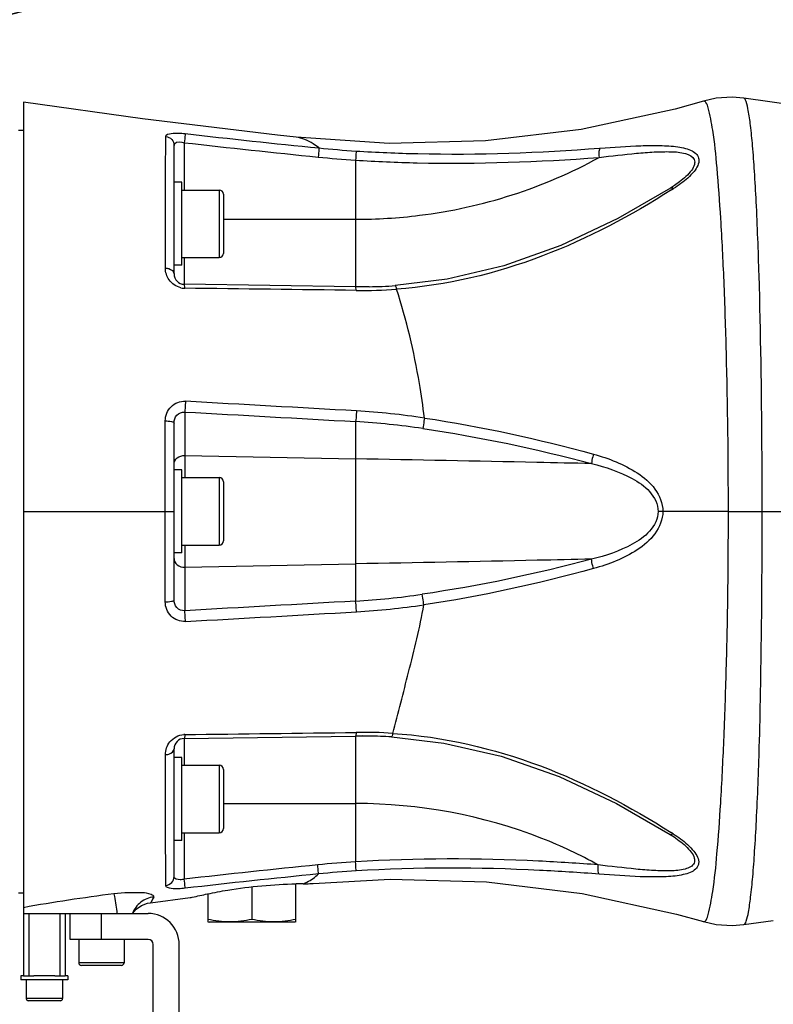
# Model space of a CAD drawing. Header units: millimetres. Extents: x 0 to 11890, y 0 to 8410.
# Tile 63 of 116: x 7020 to 7165, y 1668 to 1857. Entities that reach past the tile are written whole.
import ezdxf

# ---------------------------------------------------------------- set-up
doc = ezdxf.new("R2010")
doc.units = ezdxf.units.MM
doc.header["$LTSCALE"] = 653.95
doc.layers.get('0').update_dxf_attribs({"linetype": 'CONTINUOUS'})
for name, color, linetype in [('304102000234DXF_CONTINUOUS_LINE', 7, 'CONTINUOUS'), ('304104000583DXF_CONTINUOUS_LINE', 7, 'CONTINUOUS'), ('304105000409DXF_CONTINUOUS_LINE', 7, 'CONTINUOUS'), ('501023000062DXF_CONTINUOUS_LINE', 7, 'CONTINUOUS'), ('501023000090DXF_CONTINUOUS_LINE', 7, 'CONTINUOUS'), ('501023000138DXF_CONTINUOUS_LINE', 7, 'CONTINUOUS'), ('504001000007DXF_CONTINUOUS_LINE', 7, 'CONTINUOUS'), ('504001000008DXF_CONTINUOUS_LINE', 7, 'CONTINUOUS'), ('627001000038DXF_CONTINUOUS_LINE', 7, 'CONTINUOUS'), ('JISHUZIL_DXF_DIMENSION', 7, 'CONTINUOUS')]:
    doc.layers.add(name, color=color, linetype=linetype)
doc.styles.get("Standard").update_dxf_attribs({"font": 'txt', "width": 0.7})
doc.dimstyles.new('DIMSTYLE_10', dxfattribs={"dimtxt": 80, "dimasz": 70, "dimexe": 1.5, "dimexo": 0, "dimtad": 1, "dimdec": 1, "dimdsep": 46, "dimtxsty": 'Standard', "dimblk": '_FILLED', "dimblk1": '_FILLED', "dimblk2": '_FILLED', "dimcen": 0.09, "dimclrt": 5, "dimazin": 2, "dimtp": 2, "dimtm": 2, "dimtfac": 1, "dimtdec": 1, "dimtofl": 0, "dimtmove": 0, "dimatfit": 3, "dimldrblk": '_FILLED', "dimfxl": 0, "dimtolj": 1, "dimarcsym": 0})
doc.dimstyles.new('DIMSTYLE_6', dxfattribs={"dimtxt": 80, "dimasz": 70, "dimexe": 1.5, "dimexo": 0, "dimgap": 4, "dimtad": 0, "dimtih": 1, "dimtoh": 1, "dimdec": 1, "dimdsep": 46, "dimtxsty": 'Standard', "dimblk": '_FILLED', "dimblk1": '_FILLED', "dimblk2": '_FILLED', "dimcen": 0.09, "dimclrt": 5, "dimazin": 2, "dimtp": 0.5, "dimtm": 0.5, "dimtfac": 1, "dimtdec": 65535, "dimtofl": 0, "dimtmove": 0, "dimatfit": 3, "dimldrblk": '_FILLED', "dimfxl": 0, "dimtolj": 1, "dimarcsym": 0})
doc.dimstyles.new('DIMSTYLE_7', dxfattribs={"dimtxt": 80, "dimasz": 70, "dimexe": 1.5, "dimexo": 0, "dimtad": 1, "dimdsep": 46, "dimtxsty": 'Standard', "dimblk": '_FILLED', "dimblk1": '_FILLED', "dimblk2": '_FILLED', "dimcen": 0.09, "dimclrt": 5, "dimazin": 2, "dimtp": 0.5, "dimtm": 0.5, "dimtfac": 1, "dimtofl": 0, "dimtmove": 0, "dimatfit": 3, "dimldrblk": '_FILLED', "dimfxl": 0, "dimtolj": 1, "dimarcsym": 0})

# ---------------------------------------------------------------- blocks, each defined once
blk = doc.blocks.new('*D11')
at = {"layer": 'JISHUZIL_DXF_DIMENSION', "color": 2, "linetype": 'Continuous', "transparency": 16777216}
blk.add_line((7782.55, 1762.67), (7249.91, 1762.67), dxfattribs=at)
for start, end in [(93.89526, 167), (0, 72.88208)]:
    blk.add_arc((6653.95, 1762.67), 610.96, start, end, dxfattribs=at)
for points in [[(6068.67, 1970.11), (6058.65, 1900.11), (6087.87, 1964.5)], [(7250.91, 1831.99), (7264.91, 1762.67), (7270.88, 1833.13)]]:
    blk.add_solid(points, dxfattribs=at)
blk = doc.blocks.new('_FILLED')
at = {"color": 0, "linetype": 'ByBlock'}
blk.add_solid([(0, 0), (-1, 0.1429), (-1, -0.1429)], dxfattribs=at)
blk = doc.blocks.new('*D12')
at = {"layer": 'JISHUZIL_DXF_DIMENSION', "color": 2, "linetype": 'Continuous', "transparency": 16777216}
blk.add_line((7782.55, 1762.67), (7249.91, 1762.67), dxfattribs=at)
for start, end in [(287.11792, 360), (193, 266.10474)]:
    blk.add_arc((6653.95, 1762.67), 610.96, start, end, dxfattribs=at)
for points in [[(7270.88, 1692.22), (7264.91, 1762.67), (7250.91, 1693.36)], [(6087.87, 1560.85), (6058.65, 1625.24), (6068.67, 1555.24)]]:
    blk.add_solid(points, dxfattribs=at)
blk = doc.blocks.new('*D13')
at = {"layer": 'JISHUZIL_DXF_DIMENSION', "color": 2, "linetype": 'Continuous', "transparency": 16777216}
for p, q in [((6653.95, 1762.67), (7394.42, 2285.67)), ((6912.06, 1944.98), (6653.95, 1762.67)), ((6912.06, 1944.98), (6912.06, 1944.98))]:
    blk.add_line(p, q, dxfattribs=at)
at = {"layer": 'JISHUZIL_DXF_DIMENSION', "color": 2, "linetype": 'Continuous', "transparency": 16777216, "xscale": 70, "yscale": 70, "zscale": 70, "rotation": 215.2349165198}
blk.add_blockref('_FILLED', (6912.06, 1944.98), dxfattribs=at)
blk = doc.blocks.new('*D19')
at = {"layer": 'JISHUZIL_DXF_DIMENSION', "color": 2, "linetype": 'Continuous', "transparency": 16777216}
for p, q in [((6653.95, 1762.67), (9053.97, 2394.2)), ((8589.72, 2272.04), (6653.95, 1762.67)), ((8589.72, 2272.04), (8589.72, 2272.04))]:
    blk.add_line(p, q, dxfattribs=at)
at = {"layer": 'JISHUZIL_DXF_DIMENSION', "color": 2, "linetype": 'Continuous', "transparency": 16777216, "xscale": 70, "yscale": 70, "zscale": 70, "rotation": 194.7409975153}
blk.add_blockref('_FILLED', (8589.72, 2272.04), dxfattribs=at)

msp = doc.modelspace()

# ---------------------------------------------------------------- linework, layer by layer
at = {"layer": '304102000234DXF_CONTINUOUS_LINE', "color": 7, "linetype": 'Continuous'}
for p, q in [((7020.447, 1841.525), (7020.447, 1685.173)), ((7174.447, 1840.173), (7159.234, 1842.312)), ((7019.447, 1836.173), (7020.447, 1836.173)), ((7049.447, 1808.437), (7049.447, 1833.213)), ((7146.887, 1826.181), (7145.906, 1825.476)), ((7145.906, 1825.476), (7145.141, 1824.979)), ((7084.447, 1805.972), (7051.419, 1806.437)), ((7087.047, 1805.972), (7084.447, 1805.972)), ((7049.447, 1745.644), (7049.447, 1779.703)), ((7051.419, 1718.909), (7084.447, 1719.374)), ((7087.047, 1719.374), (7084.447, 1719.374)), ((7049.447, 1692.298), (7049.447, 1716.909)), ((7145.074, 1700.416), (7145.816, 1699.936)), ((7145.816, 1699.936), (7146.828, 1699.21)), ((7146.827, 1699.21), (7146.832, 1699.207)), ((7019.447, 1689.173), (7020.447, 1689.173)), ((7044.892, 1687.257), (7052.539, 1688.232)), ((7020.447, 1685.173), (7029.447, 1685.173)), ((7041.451, 1685.179), (7041.447, 1685.173)), ((7159.24, 1683.034), (7164.947, 1683.837))]:
    msp.add_line(p, q, dxfattribs=at)
at = {"layer": '304102000234DXF_CONTINUOUS_LINE', "color": 9, "linetype": 'Continuous'}
for p, q in [((7051.419, 1833.73), (7051.419, 1824.599)), ((7084.447, 1830.368), (7084.447, 1805.972)), ((7058.947, 1818.965), (7084.447, 1818.965)), ((7051.419, 1811.599), (7051.419, 1806.437)), ((7047.752, 1762.673), (7047.756, 1780.121)), ((7047.753, 1762.673), (7047.753, 1780.121)), ((7051.494, 1781.82), (7051.494, 1769.173)), ((7084.447, 1779.976), (7084.447, 1745.382)), ((7051.494, 1773.457), (7084.447, 1772.788)), ((7020.447, 1762.673), (7049.447, 1762.673)), ((7156.289, 1762.673), (7142.752, 1762.673)), ((7156.289, 1762.673), (7162.802, 1762.673)), ((7162.802, 1762.673), (7174.447, 1762.673)), ((7051.494, 1756.173), (7051.494, 1743.535)), ((7051.494, 1751.889), (7084.447, 1752.558)), ((7084.447, 1719.374), (7084.447, 1695.133)), ((7051.419, 1718.909), (7051.419, 1713.747)), ((7058.947, 1706.381), (7084.447, 1706.381)), ((7051.419, 1700.747), (7051.419, 1691.778))]:
    msp.add_line(p, q, dxfattribs=at)
at = {"layer": '304102000234DXF_CONTINUOUS_LINE', "color": 7, "linetype": 'Continuous'}
for points in [[(7072.969, 1834.766), (7069.381, 1835.169), (7043.356, 1838.35), (7020.447, 1841.525)], [(7151.516, 1841.741), (7146.037, 1840.206), (7127.887, 1836.291), (7109.45, 1834.081), (7090.886, 1833.594), (7072.967, 1834.767)], [(7159.234, 1842.312), (7157.041, 1842.487), (7153.909, 1842.277), (7151.516, 1841.741)], [(7145.141, 1824.979), (7134.957, 1819.105), (7124.012, 1813.943), (7112.992, 1810.024), (7102.087, 1807.431), (7092.09, 1806.186)], [(7091.369, 1719.208), (7101.462, 1718.028), (7112.516, 1715.469), (7123.676, 1711.552), (7134.745, 1706.364), (7145.074, 1700.417)], [(7076.272, 1690.956), (7091.101, 1691.786), (7109.681, 1691.268), (7128.132, 1689.025), (7146.292, 1685.076), (7151.512, 1683.608)], [(7041.448, 1685.173), (7042.165, 1685.988), (7043.16, 1686.697), (7044.315, 1687.147), (7044.892, 1687.257)], [(7151.512, 1683.608), (7153.903, 1683.071), (7157.035, 1682.859), (7159.24, 1683.034)]]:
    msp.add_lwpolyline(points, dxfattribs=at)
at = {"layer": '304102000234DXF_CONTINUOUS_LINE', "color": 9, "linetype": 'Continuous'}
for centre, radius, start, end in [((7275.071, 3799.992), 1977.187, 263.510232, 264.261896), ((7273.893, 3785.501), 1964.41, 263.49715, 264.25439), ((7097.183, 2029.072), 197.354, 264.24366, 266.32657), ((7097.147, 2029.255), 199.292, 264.26518, 266.34632), ((7044.456, 1983.627), 188.299, 302.40049, 302.52971), ((7051.573, 1809.403), 3.729, 257.12763, 266.26167), ((7051.571, 1809.359), 3.686, 266.25411, 269.27683), ((7085.709, 1895.415), 90.162, 269.26659, 274.22405), ((6155.402, -14387.767), 16196.473, 86.7110794, 86.8278712), ((7075.513, 1630.894), 151.409, 81.57406, 86.55565), ((7075.295, 1628.143), 152.108, 81.65134, 86.55077), ((7075.262, 1897.922), 152.817, 273.44559, 278.27763), ((7075.524, 1894.63), 151.588, 273.43652, 278.36663), ((6132.858, 18333.963), 16617.926, 273.1694493, 273.2832766), ((7051.58, 1715.982), 3.677, 90.71699, 94.02561), ((7085.743, 1629.635), 90.45, 86.2801, 90.75282), ((7044.735, 1542.29), 187.674, 57.47538, 57.60307), ((7096.758, 1496.813), 198.702, 93.55221, 95.66529), ((7232.667, 127.274), 1574.968, 95.66706, 96.608279), ((7233.215, 119.899), 1580.604, 95.661153, 96.597961), ((7096.788, 1497.012), 196.749, 93.5705, 95.68559), ((7151.587, 1683.863), 0.266, 253.43865, 260.98201)]:
    msp.add_arc(centre, radius, start, end, dxfattribs=at)
at = {"layer": '304102000234DXF_CONTINUOUS_LINE', "color": 7, "linetype": 'Continuous'}
for centre, radius, start, end in [((7051.447, 1808.437), 2, 180, 269.19423), ((7085.724, 1896.957), 90.994, 270.83342, 274.01197), ((7085.746, 1629.183), 90.2, 89.17354, 90.82532), ((7085.728, 1628.278), 91.105, 86.45055, 89.17051), ((7051.447, 1716.909), 2, 90.80577, 180), ((7078.75, 1419.823), 271.122, 90.9341, 91.21638)]:
    msp.add_arc(centre, radius, start, end, dxfattribs=at)
at = {"layer": '304102000234DXF_CONTINUOUS_LINE', "color": 9, "linetype": 'Continuous'}
for points, knots in [([(7156.289, 1762.673), (7156.289, 1772.879), (7156.118, 1787.682), (7155.501, 1806.495), (7154.925, 1818.367), (7154.197, 1828.074), (7153.522, 1835.162), (7152.675, 1839.449), (7152.186, 1841.306), (7151.68, 1841.79), (7151.516, 1841.741)], [0, 0, 0, 0, 0.3846194, 0.5579014, 0.7092438, 0.832809, 0.9239473, 0.9794552, 0.9935485, 1, 1, 1, 1]), ([(7162.203, 1808.18), (7162.062, 1812.908), (7161.82, 1819.594), (7161.357, 1827.907), (7160.999, 1832.825), (7160.622, 1836.687), (7160.22, 1839.641), (7159.85, 1841.244), (7159.492, 1842.276), (7159.234, 1842.312)], [0, 0, 0, 0, 0.412312, 0.5828062, 0.7262477, 0.8406894, 0.924657, 0.9773384, 1, 1, 1, 1]), ([(7047.848, 1834.936), (7047.851, 1835.339), (7049.685, 1835.693), (7050.708, 1835.576), (7051.597, 1835.475)], [0, 0, 0, 0, 0.3106235, 1, 1, 1, 1]), ([(7051.597, 1835.475), (7051.594, 1835.399), (7051.54, 1834.817), (7051.476, 1834.235), (7051.419, 1833.73)], [0, 0, 0, 0, 0.1301065, 1, 1, 1, 1]), ([(7047.782, 1809.559), (7047.787, 1812.401), (7047.802, 1820.86), (7047.819, 1829.319), (7047.848, 1834.936)], [0, 0, 0, 0, 0.3359916, 1, 1, 1, 1]), ([(7047.848, 1834.936), (7048.27, 1834.89), (7049.105, 1834.494), (7049.447, 1833.627), (7049.447, 1833.213)], [0, 0, 0, 0, 0.5062774, 1, 1, 1, 1]), ([(7049.447, 1833.213), (7049.447, 1833.333), (7049.792, 1834.073), (7050.816, 1833.86), (7051.419, 1833.73)], [0, 0, 0, 0, 0.1631234, 1, 1, 1, 1]), ([(7077.388, 1832.713), (7077.024, 1833.001), (7075.701, 1833.953), (7074.133, 1834.637), (7072.969, 1834.766)], [0, 0, 0, 0, 0.284027, 1, 1, 1, 1]), ([(7131.528, 1832.673), (7134.155, 1832.871), (7138.019, 1833.142), (7143.027, 1833.22), (7145.91, 1833.062), (7147.971, 1832.672), (7149.234, 1832.229), (7150.235, 1831.566), (7150.909, 1830.04), (7149.53, 1827.762), (7148.06, 1826.533), (7147.136, 1825.847)], [0, 0, 0, 0, 0.3038554, 0.4466064, 0.5776556, 0.6361428, 0.6878453, 0.7317031, 0.7707402, 0.8673093, 1, 1, 1, 1]), ([(7077.388, 1832.713), (7077.386, 1832.638), (7077.339, 1832.053), (7077.284, 1831.469), (7077.233, 1830.96)], [0, 0, 0, 0, 0.1274973, 1, 1, 1, 1]), ([(7084.538, 1832.123), (7084.539, 1832.047), (7084.514, 1831.462), (7084.479, 1830.877), (7084.447, 1830.368)], [0, 0, 0, 0, 0.1290875, 1, 1, 1, 1]), ([(7084.538, 1832.123), (7088.498, 1831.869), (7104.161, 1831.206), (7119.857, 1831.796), (7131.528, 1832.673)], [0, 0, 0, 0, 0.2531775, 1, 1, 1, 1]), ([(7131.528, 1832.673), (7131.475, 1832.587), (7131.291, 1832.002), (7131.309, 1831.385), (7131.354, 1830.884)], [0, 0, 0, 0, 0.1677458, 1, 1, 1, 1]), ([(7131.354, 1830.884), (7133.752, 1831.176), (7137.299, 1831.592), (7141.911, 1831.97), (7145.117, 1832.031), (7147.697, 1831.876), (7149.82, 1830.932), (7149.812, 1829.369), (7148.846, 1827.82), (7147.726, 1826.827), (7146.887, 1826.182)], [0, 0, 0, 0, 0.2997008, 0.4423258, 0.5759067, 0.6922977, 0.7769625, 0.8169074, 0.8686509, 1, 1, 1, 1]), ([(7084.447, 1818.965), (7088.565, 1818.965), (7104.774, 1819.955), (7120.764, 1825.009), (7131.354, 1830.884)], [0, 0, 0, 0, 0.2537359, 1, 1, 1, 1]), ([(7084.447, 1830.368), (7088.396, 1830.114), (7104.03, 1829.445), (7119.699, 1830.016), (7131.354, 1830.884)], [0, 0, 0, 0, 0.2529692, 1, 1, 1, 1]), ([(7145.354, 1824.641), (7137.482, 1819.645), (7120.67, 1810.669), (7101.933, 1806.196), (7092.35, 1805.497)], [0, 0, 0, 0, 0.4924484, 1, 1, 1, 1]), ([(7050.742, 1805.767), (7049.858, 1805.969), (7048.3, 1807.026), (7047.781, 1808.768), (7047.782, 1809.559)], [0, 0, 0, 0, 0.5337828, 1, 1, 1, 1]), ([(7047.782, 1809.559), (7048, 1809.549), (7048.666, 1809.465), (7049.447, 1808.916), (7049.447, 1808.437)], [0, 0, 0, 0, 0.3131352, 1, 1, 1, 1]), ([(7162.802, 1762.673), (7162.802, 1766.695), (7162.755, 1781.865), (7162.535, 1797.036), (7162.203, 1808.18)], [0, 0, 0, 0, 0.2651006, 1, 1, 1, 1]), ([(7051.524, 1805.674), (7051.516, 1805.861), (7051.464, 1806.037), (7051.489, 1806.436), (7051.419, 1806.437)], [0, 0, 0, 0, 0.7261937, 1, 1, 1, 1]), ([(7084.555, 1805.26), (7084.546, 1805.435), (7084.499, 1805.602), (7084.513, 1805.971), (7084.447, 1805.972)], [0, 0, 0, 0, 0.7258397, 1, 1, 1, 1]), ([(7092.35, 1805.497), (7092.318, 1805.671), (7092.269, 1805.86), (7092.163, 1806.192), (7092.09, 1806.186)], [0, 0, 0, 0, 0.7063987, 1, 1, 1, 1]), ([(7097.699, 1780.669), (7097.425, 1782.902), (7096.213, 1791.288), (7094.258, 1799.574), (7092.35, 1805.497)], [0, 0, 0, 0, 0.26551, 1, 1, 1, 1]), ([(7047.756, 1780.121), (7047.756, 1781.099), (7048.536, 1783.18), (7050.656, 1783.945), (7051.647, 1783.89)], [0, 0, 0, 0, 0.4964721, 1, 1, 1, 1]), ([(7051.647, 1783.89), (7051.639, 1783.692), (7051.603, 1783.001), (7051.562, 1782.309), (7051.494, 1781.82)], [0, 0, 0, 0, 0.2862331, 1, 1, 1, 1]), ([(7049.447, 1779.703), (7049.447, 1780.244), (7049.789, 1781.395), (7050.961, 1781.866), (7051.494, 1781.82)], [0, 0, 0, 0, 0.5031736, 1, 1, 1, 1]), ([(7084.61, 1782.029), (7084.601, 1781.833), (7084.563, 1781.147), (7084.518, 1780.461), (7084.447, 1779.976)], [0, 0, 0, 0, 0.2867454, 1, 1, 1, 1]), ([(7047.756, 1780.121), (7048.159, 1780.115), (7048.624, 1780.065), (7049.447, 1779.892), (7049.447, 1779.703)], [0, 0, 0, 0, 0.6806247, 1, 1, 1, 1]), ([(7097.699, 1780.669), (7097.673, 1780.473), (7097.576, 1779.795), (7097.476, 1779.117), (7097.381, 1778.64)], [0, 0, 0, 0, 0.288712, 1, 1, 1, 1]), ([(7049.447, 1771.725), (7049.447, 1772.184), (7049.96, 1773.169), (7050.985, 1773.467), (7051.494, 1773.457)], [0, 0, 0, 0, 0.4744527, 1, 1, 1, 1]), ([(7129.929, 1771.875), (7126.418, 1771.954), (7111.258, 1772.281), (7096.097, 1772.567), (7084.447, 1772.788)], [0, 0, 0, 0, 0.2315901, 1, 1, 1, 1]), ([(7130.273, 1773.705), (7130.222, 1773.524), (7130.072, 1772.923), (7129.92, 1772.307), (7129.929, 1771.875)], [0, 0, 0, 0, 0.3037337, 1, 1, 1, 1]), ([(7130.273, 1773.705), (7131.757, 1773.298), (7134.683, 1772.326), (7138.8, 1770.221), (7142.396, 1767.262), (7143.655, 1764.199), (7143.655, 1762.673)], [0, 0, 0, 0, 0.2510995, 0.5012932, 0.7509984, 1, 1, 1, 1]), ([(7129.929, 1771.875), (7132.638, 1771.231), (7136.661, 1769.884), (7141.312, 1766.779), (7142.752, 1764.058), (7142.752, 1762.673)], [0, 0, 0, 0, 0.5008638, 0.7508558, 1, 1, 1, 1]), ([(7047.756, 1745.222), (7047.755, 1746.658), (7047.752, 1752.475), (7047.752, 1758.292), (7047.752, 1762.673)], [0, 0, 0, 0, 0.2469134, 1, 1, 1, 1]), ([(7142.752, 1762.673), (7142.752, 1761.288), (7141.311, 1758.567), (7136.664, 1755.462), (7132.643, 1754.115), (7129.936, 1753.472)], [0, 0, 0, 0, 0.2492954, 0.4992856, 1, 1, 1, 1]), ([(7143.655, 1762.673), (7143.655, 1761.146), (7142.395, 1758.084), (7138.801, 1755.125), (7134.687, 1753.021), (7131.763, 1752.049), (7130.28, 1751.641)], [0, 0, 0, 0, 0.2491146, 0.4988431, 0.7489663, 1, 1, 1, 1]), ([(7151.546, 1683.6), (7151.723, 1683.572), (7152.183, 1684.121), (7152.703, 1685.992), (7153.503, 1690.363), (7154.198, 1697.472), (7154.897, 1707.196), (7155.465, 1719.042), (7155.937, 1732.601), (7156.231, 1747.334), (7156.289, 1757.492), (7156.289, 1762.673)], [0, 0, 0, 0, 0.006775, 0.0214255, 0.0778273, 0.1694716, 0.2932137, 0.4443349, 0.6169995, 0.8046568, 1, 1, 1, 1]), ([(7162.251, 1717.245), (7162.352, 1720.714), (7162.687, 1735.855), (7162.802, 1750.999), (7162.802, 1762.673)], [0, 0, 0, 0, 0.229151, 1, 1, 1, 1]), ([(7049.447, 1753.621), (7049.447, 1753.162), (7049.96, 1752.177), (7050.985, 1751.879), (7051.494, 1751.889)], [0, 0, 0, 0, 0.4744521, 1, 1, 1, 1]), ([(7129.936, 1753.472), (7126.425, 1753.392), (7111.262, 1753.065), (7096.099, 1752.779), (7084.447, 1752.558)], [0, 0, 0, 0, 0.2315836, 1, 1, 1, 1]), ([(7130.28, 1751.641), (7130.229, 1751.823), (7130.079, 1752.424), (7129.927, 1753.039), (7129.936, 1753.472)], [0, 0, 0, 0, 0.3037446, 1, 1, 1, 1]), ([(7097.581, 1744.655), (7097.554, 1744.852), (7097.457, 1745.534), (7097.358, 1746.216), (7097.263, 1746.697)], [0, 0, 0, 0, 0.2882518, 1, 1, 1, 1]), ([(7047.756, 1745.222), (7048.159, 1745.228), (7048.625, 1745.278), (7049.447, 1745.455), (7049.447, 1745.644)], [0, 0, 0, 0, 0.6801264, 1, 1, 1, 1]), ([(7051.648, 1741.456), (7050.657, 1741.401), (7048.536, 1742.165), (7047.757, 1744.244), (7047.756, 1745.222)], [0, 0, 0, 0, 0.5038307, 1, 1, 1, 1]), ([(7051.494, 1743.535), (7050.963, 1743.489), (7049.793, 1743.952), (7049.447, 1745.102), (7049.447, 1745.644)], [0, 0, 0, 0, 0.4956341, 1, 1, 1, 1]), ([(7084.607, 1743.314), (7084.599, 1743.511), (7084.561, 1744.202), (7084.518, 1744.893), (7084.447, 1745.382)], [0, 0, 0, 0, 0.2862749, 1, 1, 1, 1]), ([(7091.611, 1719.894), (7092.67, 1723.806), (7094.717, 1732.042), (7096.854, 1740.276), (7097.581, 1744.655)], [0, 0, 0, 0, 0.4772364, 1, 1, 1, 1]), ([(7051.648, 1741.456), (7051.64, 1741.654), (7051.604, 1742.348), (7051.562, 1743.043), (7051.494, 1743.535)], [0, 0, 0, 0, 0.2859314, 1, 1, 1, 1]), ([(7047.794, 1715.778), (7047.792, 1716.648), (7048.428, 1718.587), (7050.318, 1719.58), (7051.322, 1719.65)], [0, 0, 0, 0, 0.4634811, 1, 1, 1, 1]), ([(7051.534, 1719.659), (7051.525, 1719.475), (7051.477, 1719.299), (7051.489, 1718.91), (7051.419, 1718.909)], [0, 0, 0, 0, 0.7246202, 1, 1, 1, 1]), ([(7084.554, 1720.077), (7084.546, 1719.904), (7084.5, 1719.739), (7084.512, 1719.375), (7084.447, 1719.374)], [0, 0, 0, 0, 0.7258547, 1, 1, 1, 1]), ([(7091.611, 1719.894), (7091.582, 1719.722), (7091.534, 1719.537), (7091.44, 1719.203), (7091.369, 1719.208)], [0, 0, 0, 0, 0.7088254, 1, 1, 1, 1]), ([(7091.611, 1719.894), (7101.307, 1719.27), (7120.3, 1714.869), (7137.322, 1705.807), (7145.287, 1700.753)], [0, 0, 0, 0, 0.5073963, 1, 1, 1, 1]), ([(7047.794, 1715.778), (7048.011, 1715.79), (7048.675, 1715.877), (7049.447, 1716.431), (7049.447, 1716.909)], [0, 0, 0, 0, 0.3123056, 1, 1, 1, 1]), ([(7047.853, 1690.577), (7047.847, 1691.91), (7047.814, 1700.31), (7047.804, 1708.71), (7047.794, 1715.778)], [0, 0, 0, 0, 0.1586352, 1, 1, 1, 1]), ([(7159.24, 1683.034), (7159.5, 1683.071), (7159.869, 1684.102), (7160.243, 1685.714), (7160.649, 1688.674), (7161.027, 1692.546), (7161.389, 1697.476), (7161.863, 1705.806), (7162.113, 1712.507), (7162.251, 1717.245)], [0, 0, 0, 0, 0.0228227, 0.0755609, 0.1595306, 0.2739522, 0.4173813, 0.5878611, 1, 1, 1, 1]), ([(7131.207, 1694.543), (7127.707, 1696.476), (7113.044, 1703.36), (7096.624, 1706.381), (7084.447, 1706.381)], [0, 0, 0, 0, 0.2471745, 1, 1, 1, 1]), ([(7146.832, 1699.207), (7147.678, 1698.558), (7148.806, 1697.559), (7149.783, 1696.001), (7149.787, 1694.427), (7147.635, 1693.498), (7145.04, 1693.353), (7141.814, 1693.427), (7137.179, 1693.821), (7133.616, 1694.246), (7131.207, 1694.543)], [0, 0, 0, 0, 0.1315704, 0.1833454, 0.2232064, 0.3079827, 0.4245344, 0.5581335, 0.7006648, 1, 1, 1, 1]), ([(7147.073, 1699.545), (7148.004, 1698.855), (7149.483, 1697.621), (7150.879, 1695.328), (7150.19, 1693.797), (7149.177, 1693.139), (7147.903, 1692.702), (7145.826, 1692.322), (7142.926, 1692.175), (7137.895, 1692.27), (7134.014, 1692.552), (7131.377, 1692.755)], [0, 0, 0, 0, 0.1329207, 0.2294723, 0.2684463, 0.3123488, 0.3641426, 0.42271, 0.5538128, 0.6965019, 1, 1, 1, 1]), ([(7131.207, 1694.543), (7127.38, 1694.836), (7111.819, 1695.831), (7096.18, 1695.865), (7084.447, 1695.133)], [0, 0, 0, 0, 0.2461065, 1, 1, 1, 1]), ([(7084.535, 1693.38), (7084.535, 1693.456), (7084.512, 1694.041), (7084.478, 1694.625), (7084.447, 1695.133)], [0, 0, 0, 0, 0.1304052, 1, 1, 1, 1]), ([(7074.33, 1690.909), (7074.58, 1690.997), (7075.664, 1691.461), (7076.617, 1692.186), (7077.296, 1692.794)], [0, 0, 0, 0, 0.2251873, 1, 1, 1, 1]), ([(7077.296, 1692.794), (7077.294, 1692.869), (7077.248, 1693.454), (7077.193, 1694.037), (7077.143, 1694.544)], [0, 0, 0, 0, 0.1289459, 1, 1, 1, 1]), ([(7131.377, 1692.755), (7127.548, 1693.051), (7111.96, 1694.063), (7096.294, 1694.112), (7084.535, 1693.38)], [0, 0, 0, 0, 0.2458612, 1, 1, 1, 1]), ([(7131.377, 1692.755), (7131.324, 1692.842), (7131.143, 1693.427), (7131.161, 1694.043), (7131.207, 1694.543)], [0, 0, 0, 0, 0.1677588, 1, 1, 1, 1]), ([(7047.853, 1690.577), (7048.275, 1690.624), (7049.106, 1691.02), (7049.447, 1691.884), (7049.447, 1692.298)], [0, 0, 0, 0, 0.5063839, 1, 1, 1, 1]), ([(7051.419, 1691.778), (7051.163, 1691.722), (7050.541, 1691.585), (7049.447, 1691.849), (7049.447, 1692.298)], [0, 0, 0, 0, 0.3678541, 1, 1, 1, 1]), ([(7051.601, 1690.034), (7051.597, 1690.111), (7051.542, 1690.693), (7051.477, 1691.274), (7051.419, 1691.778)], [0, 0, 0, 0, 0.1309083, 1, 1, 1, 1]), ([(7045.531, 1688.35), (7045.615, 1688.557), (7044.556, 1689.106), (7042.313, 1689.188), (7039.661, 1689.217), (7037.84, 1688.973)], [0, 0, 0, 0, 0.0847601, 0.3039976, 1, 1, 1, 1]), ([(7037.84, 1688.973), (7037.882, 1688.798), (7038.113, 1687.535), (7038.295, 1686.266), (7038.447, 1685.173)], [0, 0, 0, 0, 0.1401247, 1, 1, 1, 1]), ([(7051.601, 1690.034), (7050.711, 1689.932), (7049.685, 1689.81), (7047.856, 1690.173), (7047.853, 1690.577)], [0, 0, 0, 0, 0.6892943, 1, 1, 1, 1]), ([(7045.531, 1688.35), (7044.636, 1688.251), (7042.872, 1687.55), (7041.754, 1686.012), (7041.447, 1685.173)], [0, 0, 0, 0, 0.5019023, 1, 1, 1, 1]), ([(7045.531, 1688.35), (7045.415, 1688.067), (7045.162, 1687.785), (7045.008, 1687.273), (7044.892, 1687.257)], [0, 0, 0, 0, 0.7237769, 1, 1, 1, 1])]:
    msp.add_open_spline(points, degree=3, knots=knots, dxfattribs=at)
for points in [[(7147.136, 1825.847), (7146.674, 1825.504), (7146.198, 1825.179), (7145.712, 1824.869)], [(7145.712, 1824.869), (7145.569, 1824.961), (7145.214, 1825.081), (7145.205, 1824.912)], [(7084.555, 1805.26), (7073.544, 1805.399), (7062.534, 1805.536), (7051.524, 1805.674)], [(7051.494, 1781.82), (7062.479, 1781.215), (7073.463, 1780.601), (7084.447, 1779.976)], [(7097.699, 1780.669), (7108.68, 1779.023), (7119.566, 1776.646), (7130.273, 1773.705)], [(7097.381, 1778.64), (7108.346, 1777.037), (7119.222, 1774.73), (7129.929, 1771.875)], [(7129.936, 1753.472), (7119.189, 1750.605), (7108.271, 1748.293), (7097.263, 1746.697)], [(7130.28, 1751.641), (7119.533, 1748.687), (7108.605, 1746.299), (7097.581, 1744.655)], [(7084.447, 1745.382), (7073.463, 1744.757), (7062.479, 1744.141), (7051.494, 1743.535)], [(7051.534, 1719.659), (7062.541, 1719.795), (7073.548, 1719.935), (7084.554, 1720.077)], [(7145.64, 1700.529), (7145.499, 1700.437), (7145.145, 1700.316), (7145.138, 1700.484)], [(7145.64, 1700.529), (7146.128, 1700.217), (7146.608, 1699.89), (7147.073, 1699.545)], [(7037.84, 1688.973), (7032.026, 1688.195), (7026.212, 1687.377), (7020.447, 1686.294)]]:
    msp.add_open_spline(points, degree=3, dxfattribs=at)
at = {"layer": '304102000234DXF_CONTINUOUS_LINE', "color": 7, "linetype": 'Continuous'}
for points, knots in [([(7055.897, 1688.95), (7057.188, 1689.221), (7062.827, 1690.301), (7068.575, 1690.787), (7072.995, 1690.884)], [0, 0, 0, 0, 0.2298319, 1, 1, 1, 1]), ([(7074.33, 1690.909), (7074.556, 1690.913), (7075.203, 1690.926), (7075.852, 1690.917), (7076.272, 1690.956)], [0, 0, 0, 0, 0.3481099, 1, 1, 1, 1]), ([(7052.539, 1688.233), (7052.675, 1688.249), (7053.796, 1688.488), (7054.91, 1688.743), (7055.897, 1688.95)], [0, 0, 0, 0, 0.1192532, 1, 1, 1, 1])]:
    msp.add_open_spline(points, degree=3, knots=knots, dxfattribs=at)
at = {"layer": '304104000583DXF_CONTINUOUS_LINE', "color": 7, "linetype": 'Continuous'}
for p, q in [((7020.447, 1685.173), (7020.447, 1673.173)), ((7028.447, 1685.173), (7028.447, 1673.173)), ((7020.447, 1673.173), (7022.406, 1673.173)), ((7026.487, 1673.173), (7028.447, 1673.173))]:
    msp.add_line(p, q, dxfattribs=at)
at = {"layer": '304104000583DXF_CONTINUOUS_LINE', "color": 9, "linetype": 'Continuous'}
for p, q in [((7021.447, 1685.173), (7021.447, 1673.173)), ((7027.447, 1685.173), (7027.447, 1673.173))]:
    msp.add_line(p, q, dxfattribs=at)
at = {"layer": '304105000409DXF_CONTINUOUS_LINE', "color": 7, "linetype": 'Continuous'}
for p, q in [((7029.447, 1685.173), (7044.447, 1685.173)), ((7029.447, 1680.173), (7029.447, 1685.173)), ((7044.447, 1680.173), (7029.447, 1680.173)), ((7045.447, 1645.173), (7045.447, 1679.173)), ((7050.447, 1645.173), (7050.447, 1679.173))]:
    msp.add_line(p, q, dxfattribs=at)
at = {"layer": '304105000409DXF_CONTINUOUS_LINE', "color": 9, "linetype": 'Continuous'}
msp.add_line((7035.447, 1680.173), (7035.447, 1685.173), dxfattribs=at)
at = {"layer": '304105000409DXF_CONTINUOUS_LINE', "color": 7, "linetype": 'Continuous'}
for radius in [6, 1]:
    msp.add_arc((7044.447, 1679.173), radius, 0, 90, dxfattribs=at)
at = {"layer": '501023000062DXF_CONTINUOUS_LINE', "color": 7, "linetype": 'Continuous'}
for p, q in [((7031.087, 1680.173), (7031.087, 1675.673)), ((7039.807, 1680.173), (7039.807, 1675.673)), ((7039.307, 1675.173), (7031.587, 1675.173))]:
    msp.add_line(p, q, dxfattribs=at)
at = {"layer": '501023000062DXF_CONTINUOUS_LINE', "color": 9, "linetype": 'Continuous'}
msp.add_line((7039.807, 1675.673), (7031.087, 1675.673), dxfattribs=at)
at = {"layer": '501023000062DXF_CONTINUOUS_LINE', "color": 7, "linetype": 'Continuous'}
for centre, start, end in [((7031.587, 1675.673), 180, 270), ((7039.307, 1675.673), 270, 360)]:
    msp.add_arc(centre, 0.5, start, end, dxfattribs=at)
at = {"layer": '501023000090DXF_CONTINUOUS_LINE', "color": 7, "linetype": 'Continuous'}
for p, q in [((7050.947, 1824.599), (7058.147, 1824.599)), ((7058.947, 1823.799), (7058.947, 1812.399)), ((7050.947, 1811.599), (7058.147, 1811.599)), ((7050.947, 1769.173), (7058.147, 1769.173)), ((7058.947, 1768.373), (7058.947, 1756.973)), ((7050.947, 1756.173), (7058.147, 1756.173)), ((7050.947, 1713.747), (7058.147, 1713.747)), ((7058.947, 1712.947), (7058.947, 1701.547)), ((7050.947, 1700.747), (7058.147, 1700.747))]:
    msp.add_line(p, q, dxfattribs=at)
at = {"layer": '501023000090DXF_CONTINUOUS_LINE', "color": 9, "linetype": 'Continuous'}
for p, q in [((7058.147, 1824.599), (7058.147, 1811.599)), ((7058.147, 1769.173), (7058.147, 1756.173)), ((7058.147, 1713.747), (7058.147, 1700.747))]:
    msp.add_line(p, q, dxfattribs=at)
at = {"layer": '501023000090DXF_CONTINUOUS_LINE', "color": 7, "linetype": 'Continuous'}
for centre, start, end in [((7058.147, 1823.799), 0, 90), ((7058.147, 1812.399), 270, 360), ((7058.147, 1768.373), 0, 90), ((7058.147, 1756.973), 270, 360), ((7058.147, 1712.947), 0, 90), ((7058.147, 1701.547), 270, 360)]:
    msp.add_arc(centre, 0.8, start, end, dxfattribs=at)
at = {"layer": '501023000138DXF_CONTINUOUS_LINE', "color": 7, "linetype": 'Continuous'}
for p, q in [((7020.947, 1672.373), (7020.947, 1668.773)), ((7027.947, 1672.373), (7027.947, 1668.773)), ((7027.547, 1668.373), (7021.347, 1668.373))]:
    msp.add_line(p, q, dxfattribs=at)
at = {"layer": '501023000138DXF_CONTINUOUS_LINE', "color": 9, "linetype": 'Continuous'}
msp.add_line((7027.947, 1668.773), (7020.947, 1668.773), dxfattribs=at)
at = {"layer": '501023000138DXF_CONTINUOUS_LINE', "color": 7, "linetype": 'Continuous'}
for centre, start, end in [((7021.347, 1668.773), 180, 270), ((7027.547, 1668.773), 270, 360)]:
    msp.add_arc(centre, 0.4, start, end, dxfattribs=at)
at = {"layer": '504001000007DXF_CONTINUOUS_LINE', "color": 7, "linetype": 'Continuous'}
for p, q in [((7020.447, 1673.173), (7019.947, 1673.173)), ((7019.947, 1673.173), (7019.947, 1672.373)), ((7028.947, 1672.373), (7019.947, 1672.373)), ((7026.487, 1673.173), (7022.406, 1673.173)), ((7028.947, 1673.173), (7028.447, 1673.173)), ((7028.947, 1673.173), (7028.947, 1672.373))]:
    msp.add_line(p, q, dxfattribs=at)
at = {"layer": '504001000008DXF_CONTINUOUS_LINE', "color": 7, "linetype": 'Continuous'}
for p, q in [((7050.947, 1826.099), (7049.447, 1826.099)), ((7049.447, 1810.099), (7049.447, 1826.099)), ((7050.947, 1810.099), (7050.947, 1826.099)), ((7050.947, 1810.099), (7049.447, 1810.099)), ((7050.947, 1770.673), (7049.447, 1770.673)), ((7049.447, 1754.673), (7049.447, 1770.673)), ((7050.947, 1754.673), (7050.947, 1770.673)), ((7050.947, 1754.673), (7049.447, 1754.673)), ((7050.947, 1715.247), (7049.447, 1715.247)), ((7049.447, 1699.247), (7049.447, 1715.247)), ((7050.947, 1699.247), (7050.947, 1715.247)), ((7050.947, 1699.247), (7049.447, 1699.247))]:
    msp.add_line(p, q, dxfattribs=at)
at = {"layer": '627001000038DXF_CONTINUOUS_LINE', "color": 7, "linetype": 'Continuous'}
for p, q in [((7072.947, 1683.564), (7072.947, 1690.881)), ((7055.947, 1688.957), (7055.947, 1683.564)), ((7064.447, 1690.337), (7064.447, 1684.043)), ((7055.947, 1683.564), (7056.197, 1683.473)), ((7072.697, 1683.473), (7056.197, 1683.473)), ((7072.947, 1683.564), (7072.697, 1683.473))]:
    msp.add_line(p, q, dxfattribs=at)
msp.add_open_spline([(7064.447, 1684.043), (7063.052, 1683.749), (7060.197, 1683.379), (7057.342, 1683.749), (7055.947, 1684.043)], degree=3, dxfattribs=at)
msp.add_open_spline([(7072.947, 1684.043), (7071.552, 1683.749), (7068.697, 1683.379), (7065.842, 1683.749), (7064.447, 1684.043)], degree=3, knots=[0, 0, 0, 0, 0.5, 1, 1, 1, 1], dxfattribs=at)

# ---------------------------------------------------------------- dimensions: what is measured, and where the dimension line sits
at = {"layer": 'JISHUZIL_DXF_DIMENSION', "color": 2, "linetype": 'Continuous'}
for mpoint, dimstyle, picture, middle in [((8589.722, 2272.042), 'DIMSTYLE_10', '*D19', (8669.787, 2313.791)), ((6912.057, 1944.978), 'DIMSTYLE_7', '*D13', (7199.916, 2172.781))]:
    dim = msp.add_radius_dim(center=(6653.947, 1762.673), mpoint=mpoint, text='R<>', dimstyle=dimstyle, override={"dimpost": '<>'}, dxfattribs=at)
    dim.commit()
    dim.dimension.update_dxf_attribs({"geometry": picture, "text_midpoint": middle, "dimtype": 164})
for base, line1, line2, picture, middle in [((6723.11, 2369.705), ((7776.437, 1762.673), (7782.547, 1762.673)), ((6064.6, 1898.735), (6058.647, 1900.109)), '*D11', (6612.443, 2329.705)), ((6723.11, 1155.641), ((6064.6, 1626.611), (6058.647, 1625.237)), ((7776.437, 1762.673), (7782.547, 1762.673)), '*D12', (6612.443, 1115.641))]:
    dim = msp.add_angular_dim_2l(base=base, line1=line1, line2=line2, dimstyle='DIMSTYLE_6', dxfattribs=at)
    dim.commit()
    dim.dimension.update_dxf_attribs({"geometry": picture, "text_midpoint": middle, "dimtype": 162})

doc.saveas('drawing.dxf')
